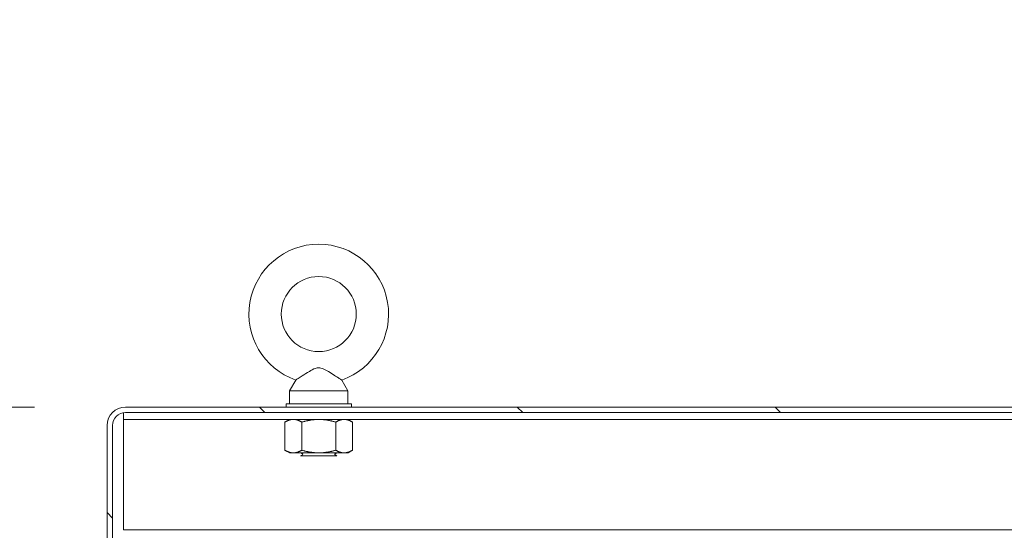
# Model space of a CAD drawing. Header units: inches. Extents: x 23 to 461, y 9 to 290.
# Tile 37 of 57: x 253 to 272, y 215 to 225. Entities that reach past the tile are written whole.
import ezdxf

# ---------------------------------------------------------------- set-up
doc = ezdxf.new("R2010")
doc.units = ezdxf.units.IN
doc.header["$LTSCALE"] = 28
doc.header["$MEASUREMENT"] = 0
doc.layers.get('0').update_dxf_attribs({"lineweight": 0})
for name, color, linetype, lineweight in [('Dimension (ANSI)', 7, 'Continuous', 5), ('Hatch (ANSI)', 7, 'Continuous', 5), ('Visible (ANSI)', 7, 'Continuous', 5)]:
    doc.layers.add(name, color=color, linetype=linetype, lineweight=lineweight)
doc.styles.add('ROMANS', font='tahoma.ttf')
doc.dimstyles.new('Default (ANSI)', dxfattribs={"dimscale": 28, "dimtxt": 0.07, "dimasz": 0.07, "dimexe": 0.125, "dimexo": 0.0625, "dimgap": 0.031496, "dimtad": 0, "dimtih": 1, "dimtoh": 1, "dimrnd": 1e-08, "dimzin": 0, "dimdsep": 46, "dimtxsty": 'ROMANS', "dimblk": 'Filled-1', "dimcen": 0.09, "dimdle": 0.393701, "dimclrd": 256, "dimclre": 256, "dimclrt": 256, "dimadec": 0, "dimazin": 0, "dimtfac": 0.928571, "dimtofl": 0, "dimtmove": 0, "dimatfit": 3, "dimfxl": 1, "dimtolj": 1, "dimtzin": 0, "dimlwd": -1, "dimlwe": -1, "dimarcsym": 0})

# ---------------------------------------------------------------- blocks, each defined once
blk = doc.blocks.new('Filled-1')
at = {"color": 0}
for p, q in [((0, 0), (-1, 0.1786)), ((-1, 0.1786), (-1, -0.1786)), ((-1, 0), (0, 0)), ((-1, -0.1786), (0, 0))]:
    blk.add_line(p, q, dxfattribs=at)
at = {"color": 0, "flags": 128}
blk.add_lwpolyline([(-1, -0.1786), (0, 0), (-1, 0.1786), (-1, -0.1786)], dxfattribs=at)
at = {"color": 0}
blk.add_solid([(-1, -0.1786), (0, 0), (-1, 0.1786), (-1, -0.1786)], dxfattribs=at)
blk = doc.blocks.new('*D18')
at = {"layer": 'Defpoints', "color": 0, "transparency": 16777216}
for p in [(255.431, 217.179), (235.183, 213.804), (254.386, 213.804)]:
    blk.add_point(p, dxfattribs=at)
at = {"layer": 'Dimension (ANSI)', "transparency": 16777216}
for p, q in [((235.183, 219.139), (235.183, 223.322)), ((235.183, 223.322), (237.143, 223.322)), ((253.681, 217.179), (231.683, 217.179)), ((252.636, 213.804), (231.683, 213.804)), ((235.183, 211.844), (235.183, 209.884))]:
    blk.add_line(p, q, dxfattribs=at)
at = {"layer": 'Dimension (ANSI)', "transparency": 16777216, "xscale": 1.96000000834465, "yscale": 1.96000000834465, "zscale": 1.96000000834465}
for p, rotation in [((235.183, 217.179), 270), ((235.183, 213.804), 90)]:
    blk.add_blockref('Filled-1', p, dxfattribs=dict(at, rotation=rotation))
at = {"layer": 'Dimension (ANSI)', "transparency": 16777216, "insert": (240.528, 223.322), "char_height": 1.96, "attachment_point": 5, "style": 'ROMANS'}
blk.add_mtext('\\A1;3.38', dxfattribs=at)

msp = doc.modelspace()

# ---------------------------------------------------------------- hatches: boundary and pattern name
at = {"layer": 'Hatch (ANSI)'}
h = msp.add_hatch(dxfattribs=at)
h.set_pattern_fill('ANSI31', color=256, scale=28, angle=90, style=0)
edge = h.paths.add_edge_path()
edge.add_ellipse((254.386, 214.049), major_axis=(0, -0.141), ratio=1, start_angle=313.7649, end_angle=360)
edge.add_line((254.386, 213.908), (254.937, 213.908))
edge.add_ellipse((254.937, 214.049), major_axis=(0.141, 0), ratio=1, start_angle=270, end_angle=360)
edge.add_line((255.077, 214.049), (255.077, 216.825))
edge.add_ellipse((255.431, 216.825), major_axis=(0, 0.354), ratio=1, start_angle=0, end_angle=90, ccw=False)
edge.add_line((255.431, 217.179), (291.098, 217.179))
edge.add_line((291.098, 217.179), (291.098, 217.075))
edge.add_line((291.098, 217.075), (255.431, 217.075))
edge.add_ellipse((255.431, 216.825), major_axis=(-0.25, 0), ratio=1, start_angle=270, end_angle=360)
edge.add_line((255.181, 216.825), (255.181, 214.049))
edge.add_ellipse((254.937, 214.049), major_axis=(0, -0.245), ratio=1, start_angle=0, end_angle=90, ccw=False)
edge.add_line((254.937, 213.804), (254.386, 213.804))
edge.add_ellipse((254.386, 214.049), major_axis=(-0.177, -0.169), ratio=1, start_angle=0, end_angle=46.4308, ccw=False)
edge.add_ellipse((254.386, 214.049), major_axis=(-0.245, 0), ratio=1, start_angle=0, end_angle=43.5692, ccw=False)
edge.add_line((254.141, 214.049), (254.141, 214.429))
edge.add_line((254.141, 214.429), (254.245, 214.429))
edge.add_line((254.245, 214.429), (254.245, 214.049))
edge.add_ellipse((254.386, 214.049), major_axis=(-0.102, -0.097), ratio=1, start_angle=316.2351, end_angle=360)

# ---------------------------------------------------------------- linework, layer by layer
at = {"layer": 'Visible (ANSI)'}
for p, q in [((258.697, 217.697), (258.58, 217.492)), ((259.583, 217.697), (259.7, 217.492)), ((258.58, 217.492), (259.7, 217.492)), ((258.58, 217.492), (258.58, 217.242)), ((259.7, 217.492), (259.7, 217.242)), ((258.515, 217.242), (259.765, 217.242)), ((258.515, 217.179), (258.515, 217.242)), ((259.765, 217.179), (259.765, 217.242)), ((255.39, 216.941), (255.39, 217.072)), ((291.098, 217.179), (255.431, 217.179)), ((255.431, 217.075), (291.098, 217.075)), ((255.077, 216.825), (255.077, 214.049)), ((255.181, 214.049), (255.181, 216.825)), ((255.39, 216.801), (255.39, 216.941)), ((290.89, 216.941), (255.39, 216.941)), ((258.577, 216.941), (258.49, 216.891)), ((258.49, 216.351), (258.49, 216.891)), ((258.815, 216.351), (258.815, 216.891)), ((259.465, 216.351), (259.465, 216.891)), ((259.702, 216.941), (259.789, 216.891)), ((259.789, 216.351), (259.789, 216.891)), ((255.39, 214.825), (255.39, 216.801)), ((258.577, 216.3), (258.49, 216.351)), ((258.577, 216.3), (258.653, 216.3)), ((258.653, 216.3), (259.14, 216.3)), ((258.825, 216.259), (258.791, 216.242)), ((259.488, 216.242), (258.791, 216.242)), ((258.825, 216.284), (258.794, 216.3)), ((259.14, 216.3), (259.627, 216.3)), ((259.455, 216.284), (259.486, 216.3)), ((259.455, 216.259), (259.488, 216.242)), ((259.627, 216.3), (259.702, 216.3)), ((259.702, 216.3), (259.789, 216.351)), ((255.39, 214.825), (290.89, 214.825))]:
    msp.add_line(p, q, dxfattribs=at)
msp.add_circle((259.14, 218.962), 0.72, dxfattribs=at)
for centre, radius, start, end in [((259.14, 218.962), 1.34, 289.3173, 250.6827), ((255.431, 216.825), 0.354, 90, 180), ((255.431, 216.825), 0.25, 90, 180), ((258.818, 216.272), 0.0141, 297.5, 62.5), ((259.461, 216.272), 0.0141, 117.5, 242.5)]:
    msp.add_arc(centre, radius, start, end, dxfattribs=at)
for points, knots in [([(259.14, 217.932), (259.119, 217.932), (259.097, 217.928), (259.035, 217.907), (258.998, 217.886), (258.911, 217.834), (258.865, 217.804), (258.793, 217.758), (258.765, 217.741), (258.725, 217.715), (258.712, 217.707), (258.699, 217.699), (258.697, 217.697), (258.697, 217.697)], [0, 0, 0, 0, 0.062924, 0.062924, 0.1490706, 0.1490706, 0.2561051, 0.2561051, 0.336116, 0.336116, 0.4032822, 0.4032822, 0.4447725, 0.4447725, 0.4447725, 0.4447725]), ([(259.583, 217.697), (259.583, 217.697), (259.583, 217.697), (259.582, 217.698), (259.576, 217.701), (259.555, 217.715), (259.539, 217.725), (259.498, 217.751), (259.471, 217.768), (259.406, 217.81), (259.366, 217.836), (259.275, 217.891), (259.225, 217.918), (259.166, 217.93), (259.153, 217.932), (259.14, 217.932)], [1.4343148, 1.4343148, 1.4343148, 1.4343148, 1.4398265, 1.4398265, 1.5142017, 1.5142017, 1.5926848, 1.5926848, 1.6852455, 1.6852455, 1.8026878, 1.8026878, 1.9462224, 1.9462224, 1.9858069, 1.9858069, 1.9858069, 1.9858069])]:
    msp.add_open_spline(points, degree=3, knots=knots, dxfattribs=at)
for points in [[(258.653, 216.941), (258.577, 216.941), (258.49, 216.891)], [(258.815, 216.891), (258.728, 216.941), (258.653, 216.941)], [(259.14, 216.941), (258.989, 216.941), (258.815, 216.891)], [(259.465, 216.891), (259.291, 216.941), (259.14, 216.941)], [(259.627, 216.941), (259.552, 216.941), (259.465, 216.891)], [(259.789, 216.891), (259.702, 216.941), (259.627, 216.941)], [(258.49, 216.351), (258.577, 216.3), (258.653, 216.3)], [(258.653, 216.3), (258.728, 216.3), (258.815, 216.351)], [(258.815, 216.351), (258.989, 216.3), (259.14, 216.3)], [(259.14, 216.3), (259.291, 216.3), (259.465, 216.351)], [(259.465, 216.351), (259.552, 216.3), (259.627, 216.3)], [(259.627, 216.3), (259.702, 216.3), (259.789, 216.351)]]:
    msp.add_rational_spline(points, [1, 1.0379548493, 1], degree=2, dxfattribs=at)

# ---------------------------------------------------------------- dimensions: what is measured, and where the dimension line sits
at = {"layer": 'Dimension (ANSI)'}
dim = msp.add_linear_dim(base=(235.18278445, 213.804309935), p1=(255.4312988, 217.179309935), p2=(254.3859238, 213.804309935), angle=90, dimstyle='Default (ANSI)', override={"dimgap": 0.031496, "dimdec": 2, "dimtol": 0, "dimlim": 0, "dimtp": 0, "dimtm": 0, "dimtdec": 2, "dimatfit": 1}, dxfattribs=at)
dim.commit()
dim.dimension.update_dxf_attribs({"geometry": '*D18', "text_midpoint": (240.527656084, 223.321689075), "dimtype": 160})

doc.saveas('drawing.dxf')
